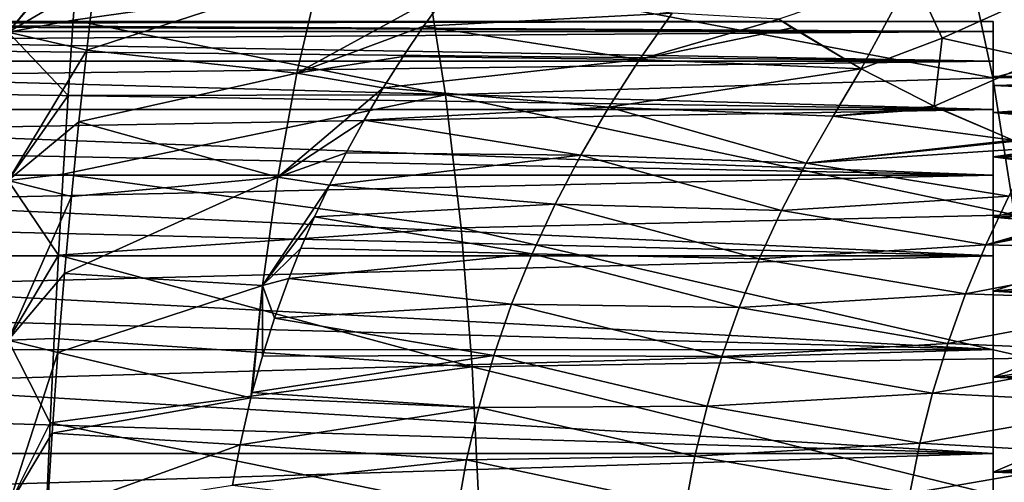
# Model space of a CAD drawing. Header units: metres. Extents: x -62 to 150, y -92 to 92.
# Tile 55 of 256: x -25.13 to -16.14, y -58.21 to -53.98. Entities that reach past the tile are written whole.
import ezdxf

# ---------------------------------------------------------------- set-up
doc = ezdxf.new("R2010")
doc.units = ezdxf.units.M
doc.layers.add('solid_500615', color=7, linetype='CONTINUOUS')

msp = doc.modelspace()

# ---------------------------------------------------------------- linework, layer by layer
at = {"layer": 'solid_500615'}
for points in [[(-25.239401, -54.097813, 1.487271), (-24.378656, -53.046535, 1.320814), (-25.239401, -52.873489, 0.510905)], [(-25.239401, -52.873489, -14.850197), (-24.598396, -53.334442, -15.727707), (-25.239401, -54.097813, -15.826563)], [(-25.239401, -54.097813, 1.487271), (-24.449759, -53.635136, 1.720109), (-24.378656, -53.046535, 1.320814)], [(-11.522614, -53.256245, -16.018532), (-16.243383, -54.515129, -16.592335), (-16.491867, -53.342342, -15.923306)], [(-11.522614, -53.256245, -16.018532), (-11.215783, -54.476688, -16.666414), (-16.243383, -54.515129, -16.592335)], [(-25.239401, -54.097813, -15.826563), (-24.598396, -53.334442, -15.727707), (-24.646578, -53.986931, -16.164663)], [(-24.646578, -53.986931, -16.164663), (-24.598396, -53.334442, -15.727707), (-21.423277, -53.533028, -15.928053)], [(-16.491867, -53.342342, -15.923306), (-16.243383, -54.515129, -16.592335), (-21.423277, -53.533028, -15.928053)], [(-24.646578, -53.986931, -16.164663), (-21.423277, -53.533028, -15.928053), (-21.244038, -54.671543, -16.595528)], [(-22.393072, -53.565998, 1.761252), (-24.449759, -53.635136, 1.720109), (-24.521496, -54.260384, 2.087357)], [(-22.601042, -54.472061, 2.255913), (-22.393072, -53.565998, 1.761252), (-24.521496, -54.260384, 2.087357)], [(-21.193689, -53.696377, 1.891979), (-22.393072, -53.565998, 1.761252), (-22.601042, -54.472061, 2.255913)], [(-16.243383, -54.515129, -16.592335), (-21.244038, -54.671543, -16.595528), (-21.423277, -53.533028, -15.928053)], [(-16.976233, -53.565163, 2.557005), (-18.19965, -53.978809, 2.449642), (-17.445322, -54.433235, 2.898611)], [(-16.976233, -53.565163, 2.557005), (-17.445322, -54.433235, 2.898611), (-16.704639, -54.153385, 2.975347)], [(-16.976233, -53.565163, 2.557005), (-16.704639, -54.153385, 2.975347), (-15.986126, -53.83017, 3.085324)], [(-25.239401, -54.097813, 1.487271), (-24.521496, -54.260384, 2.087357), (-24.449759, -53.635136, 1.720109)], [(-21.443741, -54.042812, 2.074425), (-21.193689, -53.696377, 1.891979), (-22.601042, -54.472061, 2.255913)], [(-19.17234, -53.92297, 2.231297), (-21.193689, -53.696377, 1.891979), (-21.443741, -54.042812, 2.074425)], [(-15.816456, -54.349941, 3.416789), (-15.986126, -53.83017, 3.085324), (-16.704639, -54.153385, 2.975347)], [(-19.17234, -53.92297, 2.231297), (-21.443741, -54.042812, 2.074425), (-19.471823, -54.348465, 2.425247)], [(-18.19965, -53.978809, 2.449642), (-19.17234, -53.92297, 2.231297), (-19.471823, -54.348465, 2.425247)], [(-18.077721, -54.058445, 2.524625), (-18.19965, -53.978809, 2.449642), (-19.471823, -54.348465, 2.425247)], [(-18.077721, -54.058445, 2.524625), (-17.445322, -54.433235, 2.898611), (-18.19965, -53.978809, 2.449642)], [(-32.239399, -54.022839, -7.692637), (-16.239401, -54.091896, -8.212761), (-16.239401, -54, -7.169646)], [(-32.239399, -54, -7.169655), (-16.239401, -54, -7.169646), (-16.239401, -54.091896, -6.126531)], [(-32.239399, -54, -7.169655), (-32.239399, -54.022839, -7.692637), (-16.239401, -54, -7.169646)], [(-32.239399, -54.022835, -6.646673), (-32.239399, -54, -7.169655), (-16.239401, -54.091896, -6.126531)], [(-32.239399, -54.091167, -6.127676), (-32.239399, -54.022835, -6.646673), (-16.239401, -54.091896, -6.126531)], [(-32.239399, -54.022839, -7.692637), (-32.239399, -54.091171, -8.211634), (-16.239401, -54.091896, -8.212761)], [(-25.239401, -54.097813, -15.826563), (-24.646578, -53.986931, -16.164663), (-24.692869, -54.676109, -16.55825)], [(-24.692869, -54.676109, -16.55825), (-24.646578, -53.986931, -16.164663), (-21.244038, -54.671543, -16.595528)], [(-21.629477, -54.318264, 2.210632), (-21.443741, -54.042812, 2.074425), (-22.601042, -54.472061, 2.255913)], [(-19.471823, -54.348465, 2.425247), (-21.443741, -54.042812, 2.074425), (-21.629477, -54.318264, 2.210632)], [(-18.077721, -54.058445, 2.524625), (-19.471823, -54.348465, 2.425247), (-17.445322, -54.433235, 2.898611)], [(-16.239401, -54.091896, -6.126531), (-16.239401, -54, -7.169646), (-16.239401, -54.091896, -8.212761)], [(-32.239399, -54.091167, -6.127676), (-16.239401, -54.091896, -6.126531), (-16.239401, -54.361874, -5.118958)], [(-32.239399, -54.204475, -5.616615), (-32.239399, -54.091167, -6.127676), (-16.239401, -54.361874, -5.118958)], [(-32.239399, -54.091171, -8.211634), (-32.239399, -54.204479, -8.722694), (-16.239401, -54.091896, -8.212761)], [(-32.239399, -54.204479, -8.722694), (-16.239401, -54.361874, -9.220333), (-16.239401, -54.091896, -8.212761)], [(-25.239401, -55.453983, 2.270255), (-24.521496, -54.260384, 2.087357), (-25.239401, -54.097813, 1.487271)], [(-25.239401, -54.097813, -15.826563), (-24.692869, -54.676109, -16.55825), (-25.239401, -55.453983, -16.609547)], [(-16.704639, -54.153385, 2.975347), (-17.445322, -54.433235, 2.898611), (-16.780321, -54.774055, 3.278165)], [(-15.816456, -54.349941, 3.416789), (-16.704639, -54.153385, 2.975347), (-16.780321, -54.774055, 3.278165)], [(-16.239401, -54.091896, -6.126531), (-16.239401, -54.091896, -8.212761), (-16.239401, -54.361874, -9.220333)], [(-16.239401, -54.361874, -5.118958), (-16.239401, -54.091896, -6.126531), (-16.239401, -54.361874, -9.220333)], [(-32.239399, -54.361897, -5.117378), (-32.239399, -54.204475, -5.616615), (-16.239401, -54.361874, -5.118958)], [(-32.239399, -54.204479, -8.722694), (-32.239399, -54.361904, -9.221931), (-16.239401, -54.361874, -9.220333)], [(-25.239401, -55.453983, 2.270255), (-24.593781, -54.917217, 2.416449), (-24.521496, -54.260384, 2.087357)], [(-22.601042, -54.472061, 2.255913), (-24.521496, -54.260384, 2.087357), (-24.593781, -54.917217, 2.416449)], [(-21.812107, -54.606781, 2.345085), (-21.629477, -54.318264, 2.210632), (-22.601042, -54.472061, 2.255913)], [(-19.471823, -54.348465, 2.425247), (-21.629477, -54.318264, 2.210632), (-21.812107, -54.606781, 2.345085)], [(-32.239399, -54.562241, -9.705544), (-16.239401, -54.803848, -10.169646), (-16.239401, -54.361874, -9.220333)], [(-32.239399, -54.361904, -9.221931), (-32.239399, -54.562241, -9.705544), (-16.239401, -54.361874, -9.220333)], [(-32.239399, -54.361897, -5.117378), (-16.239401, -54.361874, -5.118958), (-16.239401, -54.803848, -4.169646)], [(-32.239399, -54.562233, -4.633766), (-32.239399, -54.361897, -5.117378), (-16.239401, -54.803848, -4.169646)], [(-19.471823, -54.348465, 2.425247), (-21.812107, -54.606781, 2.345085), (-19.750364, -54.781914, 2.606333)], [(-19.471823, -54.348465, 2.425247), (-19.750364, -54.781914, 2.606333), (-17.445322, -54.433235, 2.898611)], [(-15.816456, -54.349941, 3.416789), (-16.780321, -54.774055, 3.278165), (-16.060129, -55.084526, 3.680619)], [(-16.239401, -54.361874, -5.118958), (-16.239401, -54.5, -7.169646), (-16.239401, -54.58424, -6.213457)], [(-16.239401, -54.803848, -4.169646), (-16.239401, -54.361874, -5.118958), (-16.239401, -54.58424, -6.213457)], [(-16.239401, -54.361874, -9.220333), (-16.239401, -54.58424, -8.125835), (-16.239401, -54.5, -7.169646)], [(-16.239401, -54.361874, -5.118958), (-16.239401, -54.361874, -9.220333), (-16.239401, -54.5, -7.169646)], [(-16.239401, -54.361874, -9.220333), (-16.239401, -54.803848, -10.169646), (-16.239401, -54.58424, -8.125835)], [(-22.775837, -55.424091, 2.671421), (-22.601042, -54.472061, 2.255913), (-24.593781, -54.917217, 2.416449)], [(-21.812107, -54.606781, 2.345085), (-22.601042, -54.472061, 2.255913), (-22.775837, -55.424091, 2.671421)], [(-16.243383, -54.515129, -16.592335), (-16.046375, -55.766014, -17.12332), (-21.244038, -54.671543, -16.595528)], [(-19.750364, -54.781914, 2.606333), (-17.701641, -54.864006, 3.058853), (-17.445322, -54.433235, 2.898611)], [(-16.780321, -54.774055, 3.278165), (-17.445322, -54.433235, 2.898611), (-17.701641, -54.864006, 3.058853)], [(-11.215783, -54.476688, -16.666414), (-16.046375, -55.766014, -17.12332), (-16.243383, -54.515129, -16.592335)], [(-16.239401, -54.5, -7.169646), (-13.242677, -54.516701, -7.59793), (-13.654806, -54.520012, -6.700905)], [(-16.239401, -54.58424, -8.125835), (-13.242677, -54.516701, -7.59793), (-16.239401, -54.5, -7.169646)], [(-16.239401, -54.5, -7.169646), (-13.654806, -54.520012, -6.700905), (-16.239401, -54.58424, -6.213457)], [(-16.239401, -54.58424, -8.125835), (-12.852666, -54.64819, -8.43776), (-13.242677, -54.516701, -7.59793)], [(-16.239401, -54.58424, -6.213457), (-13.654806, -54.520012, -6.700905), (-14.072396, -54.678516, -5.77975)], [(-32.239399, -54.803955, -4.169459), (-32.239399, -54.562233, -4.633766), (-16.239401, -54.803848, -4.169646)], [(-32.239399, -54.562241, -9.705544), (-32.239399, -54.803967, -10.16985), (-16.239401, -54.803848, -10.169646)], [(-21.98737, -54.902367, 2.474286), (-21.812107, -54.606781, 2.345085), (-22.775837, -55.424091, 2.671421)], [(-19.750364, -54.781914, 2.606333), (-21.812107, -54.606781, 2.345085), (-21.98737, -54.902367, 2.474286)], [(-16.239401, -54.831718, -9.049442), (-12.852666, -54.64819, -8.43776), (-16.239401, -54.58424, -8.125835)], [(-16.239401, -54.58424, -6.213457), (-14.072396, -54.678516, -5.77975), (-16.239401, -54.831718, -5.289849)], [(-16.239401, -54.803848, -4.169646), (-16.239401, -54.58424, -6.213457), (-16.239401, -54.831718, -5.289849)], [(-16.239401, -54.803848, -10.169646), (-16.239401, -54.831718, -9.049442), (-16.239401, -54.58424, -8.125835)], [(-25.239401, -55.453983, -16.609547), (-24.692869, -54.676109, -16.55825), (-24.737194, -55.394958, -16.902658)], [(-24.737194, -55.394958, -16.902658), (-21.244038, -54.671543, -16.595528), (-21.101948, -55.885624, -17.125185)], [(-24.737194, -55.394958, -16.902658), (-24.692869, -54.676109, -16.55825), (-21.244038, -54.671543, -16.595528)], [(-16.046375, -55.766014, -17.12332), (-21.101948, -55.885624, -17.125185), (-21.244038, -54.671543, -16.595528)], [(-16.239401, -54.831718, -9.049442), (-12.490206, -54.890823, -9.205898), (-12.852666, -54.64819, -8.43776)], [(-16.239401, -54.831718, -5.289849), (-14.072396, -54.678516, -5.77975), (-14.468734, -54.990456, -4.899302)], [(-19.750364, -54.781914, 2.606333), (-21.98737, -54.902367, 2.474286), (-20.007273, -55.222286, 2.773582)], [(-19.750364, -54.781914, 2.606333), (-20.007273, -55.222286, 2.773582), (-17.948359, -55.294117, 3.201159)], [(-19.750364, -54.781914, 2.606333), (-17.948359, -55.294117, 3.201159), (-17.701641, -54.864006, 3.058853)], [(-16.736351, -54.794724, 3.30292), (-16.780321, -54.774055, 3.278165), (-17.701641, -54.864006, 3.058853)], [(-16.060129, -55.084526, 3.680619), (-16.780321, -54.774055, 3.278165), (-16.736351, -54.794724, 3.30292)], [(-32.239399, -55.085243, -10.611325), (-16.239401, -55.404991, -11.027062), (-16.239401, -54.803848, -10.169646)], [(-32.239399, -54.803967, -10.16985), (-32.239399, -55.085243, -10.611325), (-16.239401, -54.803848, -10.169646)], [(-32.239399, -54.803955, -4.169459), (-16.239401, -54.803848, -4.169646), (-16.239401, -55.404991, -3.31223)], [(-32.239399, -55.085228, -3.727985), (-32.239399, -54.803955, -4.169459), (-16.239401, -55.404991, -3.31223)], [(-16.060129, -55.084526, 3.680619), (-17.701641, -54.864006, 3.058853), (-17.948359, -55.294117, 3.201159)], [(-16.060129, -55.084526, 3.680619), (-16.736351, -54.794724, 3.30292), (-17.701641, -54.864006, 3.058853)], [(-16.239401, -54.803848, -4.169646), (-16.239401, -54.831718, -5.289849), (-16.239401, -55.236862, -4.419646)], [(-16.239401, -55.404991, -3.31223), (-16.239401, -54.803848, -4.169646), (-16.239401, -55.236862, -4.419646)], [(-16.239401, -54.803848, -10.169646), (-16.239401, -55.404991, -11.027062), (-16.239401, -54.831718, -9.049442)], [(-16.239401, -55.236862, -9.919646), (-12.490206, -54.890823, -9.205898), (-16.239401, -54.831718, -9.049442)], [(-16.239401, -54.831718, -5.289849), (-14.468734, -54.990456, -4.899302), (-16.239401, -55.236862, -4.419646)], [(-16.239401, -55.404991, -11.027062), (-16.239401, -55.236862, -9.919646), (-16.239401, -54.831718, -9.049442)], [(-25.239401, -55.453983, 2.270255), (-24.662163, -55.598686, 2.704621), (-24.593781, -54.917217, 2.416449)], [(-22.775837, -55.424091, 2.671421), (-24.593781, -54.917217, 2.416449), (-24.662163, -55.598686, 2.704621)], [(-22.151087, -55.198986, 2.595419), (-21.98737, -54.902367, 2.474286), (-22.775837, -55.424091, 2.671421)], [(-20.007273, -55.222286, 2.773582), (-21.98737, -54.902367, 2.474286), (-22.151087, -55.198986, 2.595419)], [(-16.239401, -55.236862, -9.919646), (-12.159823, -55.220612, -9.891312), (-12.490206, -54.890823, -9.205898)], [(-16.239401, -55.236862, -4.419646), (-14.468734, -54.990456, -4.899302), (-14.823643, -55.429852, -4.109623)], [(-32.239399, -55.403915, -3.312703), (-32.239399, -55.085228, -3.727985), (-16.239401, -55.404991, -3.31223)], [(-32.239399, -55.085243, -10.611325), (-32.239399, -55.403931, -11.026608), (-16.239401, -55.404991, -11.027062)], [(-16.060129, -55.084526, 3.680619), (-17.948359, -55.294117, 3.201159), (-16.035805, -55.093975, 3.694136)], [(-17.948359, -55.294117, 3.201159), (-15.871117, -55.156239, 3.785621), (-16.035805, -55.093975, 3.694136)], [(-22.303585, -55.496273, 2.708395), (-22.151087, -55.198986, 2.595419), (-22.775837, -55.424091, 2.671421)], [(-20.007273, -55.222286, 2.773582), (-22.151087, -55.198986, 2.595419), (-22.303585, -55.496273, 2.708395)], [(-20.007273, -55.222286, 2.773582), (-22.303585, -55.496273, 2.708395), (-20.241888, -55.668987, 2.926282)], [(-20.007273, -55.222286, 2.773582), (-20.241888, -55.668987, 2.926282), (-18.174259, -55.728577, 3.330971)], [(-20.007273, -55.222286, 2.773582), (-18.174259, -55.728577, 3.330971), (-17.948359, -55.294117, 3.201159)], [(-17.948359, -55.294117, 3.201159), (-16.098034, -55.595188, 3.902417), (-15.871117, -55.156239, 3.785621)], [(-16.239401, -55.236862, -9.919646), (-11.865429, -55.613491, -10.487558), (-12.159823, -55.220612, -9.891312)], [(-16.239401, -55.236862, -4.419646), (-14.823643, -55.429852, -4.109623), (-16.239401, -55.787907, -3.633681)], [(-16.239401, -55.787907, -10.70561), (-11.865429, -55.613491, -10.487558), (-16.239401, -55.236862, -9.919646)], [(-16.239401, -55.404991, -3.31223), (-16.239401, -55.236862, -4.419646), (-16.239401, -55.787907, -3.633681)], [(-16.239401, -55.404991, -11.027062), (-16.239401, -55.787907, -10.70561), (-16.239401, -55.236862, -9.919646)], [(-17.948359, -55.294117, 3.201159), (-18.174259, -55.728577, 3.330971), (-16.098034, -55.595188, 3.902417)], [(-32.239399, -55.403915, -3.312703), (-16.239401, -55.404991, -3.31223), (-16.239401, -56.142586, -2.574636)], [(-32.239399, -55.757587, -2.926776), (-32.239399, -55.403915, -3.312703), (-16.239401, -56.142586, -2.574636)], [(-32.239399, -55.403931, -11.026608), (-32.239399, -55.757607, -11.412535), (-16.239401, -55.404991, -11.027062)], [(-32.239399, -55.757607, -11.412535), (-16.239401, -56.142586, -11.764656), (-16.239401, -55.404991, -11.027062)], [(-25.239401, -55.453983, -16.609547), (-24.737194, -55.394958, -16.902658), (-24.779226, -56.135784, -17.193806)], [(-24.779226, -56.135784, -17.193806), (-24.737194, -55.394958, -16.902658), (-21.101948, -55.885624, -17.125185)], [(-16.239401, -56.142586, -2.574636), (-16.239401, -55.404991, -3.31223), (-16.239401, -55.787907, -3.633681)], [(-16.239401, -55.404991, -11.027062), (-16.239401, -56.142586, -11.764656), (-16.239401, -55.787907, -10.70561)], [(-25.239401, -56.911701, 2.842368), (-24.662163, -55.598686, 2.704621), (-25.239401, -55.453983, 2.270255)], [(-25.239401, -55.453983, -16.609547), (-24.779226, -56.135784, -17.193806), (-25.239401, -56.911701, -17.18166)], [(-22.775837, -55.424091, 2.671421), (-24.662163, -55.598686, 2.704621), (-24.726563, -56.303104, 2.949798)], [(-22.915525, -56.414547, 3.003439), (-22.775837, -55.424091, 2.671421), (-24.726563, -56.303104, 2.949798)], [(-22.303585, -55.496273, 2.708395), (-22.775837, -55.424091, 2.671421), (-22.915525, -56.414547, 3.003439)], [(-22.441254, -55.787041, 2.810897), (-22.303585, -55.496273, 2.708395), (-22.915525, -56.414547, 3.003439)], [(-20.241888, -55.668987, 2.926282), (-22.303585, -55.496273, 2.708395), (-22.441254, -55.787041, 2.810897)], [(-16.239401, -55.787907, -3.633681), (-14.823643, -55.429852, -4.109623), (-14.615582, -55.932289, -3.467792)], [(-25.239401, -56.911701, 2.842368), (-24.726563, -56.303104, 2.949798), (-24.662163, -55.598686, 2.704621)], [(-18.174259, -55.728577, 3.330971), (-16.305605, -56.040863, 4.008764), (-16.098034, -55.595188, 3.902417)], [(-14.585573, -55.548798, 4.50799), (-16.305605, -56.040863, 4.008764), (-14.425925, -55.587517, 4.600121)], [(-14.585573, -55.548798, 4.50799), (-16.098034, -55.595188, 3.902417), (-16.305605, -56.040863, 4.008764)], [(-16.305605, -56.040863, 4.008764), (-14.217345, -55.635654, 4.721903), (-14.425925, -55.587517, 4.600121)], [(-20.241888, -55.668987, 2.926282), (-22.441254, -55.787041, 2.810897), (-20.453375, -56.12331, 3.064548)], [(-20.241888, -55.668987, 2.926282), (-20.453375, -56.12331, 3.064548), (-18.378527, -56.168278, 3.448453)], [(-20.241888, -55.668987, 2.926282), (-18.378527, -56.168278, 3.448453), (-18.174259, -55.728577, 3.330971)], [(-16.305605, -56.040863, 4.008764), (-14.406849, -56.090466, 4.81521), (-14.217345, -55.635654, 4.721903)], [(-16.239401, -55.787907, -10.70561), (-11.606429, -56.050255, -10.997113), (-11.865429, -55.613491, -10.487558)], [(-32.239399, -56.143551, -2.573147), (-32.239399, -55.757587, -2.926776), (-16.239401, -56.142586, -2.574636)], [(-32.239399, -55.757607, -11.412535), (-32.239399, -56.143574, -11.766163), (-16.239401, -56.142586, -11.764656)], [(-16.046375, -55.766014, -17.12332), (-15.903869, -57.077099, -17.507662), (-21.101948, -55.885624, -17.125185)], [(-18.174259, -55.728577, 3.330971), (-18.378527, -56.168278, 3.448453), (-16.305605, -56.040863, 4.008764)], [(-22.565353, -56.072281, 2.903937), (-22.441254, -55.787041, 2.810897), (-22.915525, -56.414547, 3.003439)], [(-20.453375, -56.12331, 3.064548), (-22.441254, -55.787041, 2.810897), (-22.565353, -56.072281, 2.903937)], [(-16.239401, -55.787907, -3.633681), (-14.615582, -55.932289, -3.467792), (-16.239401, -56.464035, -2.957553)], [(-16.239401, -56.464035, -11.381739), (-11.606429, -56.050255, -10.997113), (-16.239401, -55.787907, -10.70561)], [(-16.239401, -56.142586, -2.574636), (-16.239401, -55.787907, -3.633681), (-16.239401, -56.464035, -2.957553)], [(-16.239401, -56.142586, -11.764656), (-16.239401, -56.464035, -11.381739), (-16.239401, -55.787907, -10.70561)], [(-24.779226, -56.135784, -17.193806), (-21.101948, -55.885624, -17.125185), (-20.999174, -57.15794, -17.50852)], [(-15.903869, -57.077099, -17.507662), (-20.999174, -57.15794, -17.50852), (-21.101948, -55.885624, -17.125185)], [(-16.239401, -56.464035, -2.957553), (-14.615582, -55.932289, -3.467792), (-14.486378, -56.574482, -2.866645)], [(-18.378527, -56.168278, 3.448453), (-16.491146, -56.490135, 4.103778), (-16.305605, -56.040863, 4.008764)], [(-16.305605, -56.040863, 4.008764), (-16.491146, -56.490135, 4.103778), (-14.406849, -56.090466, 4.81521)], [(-25.239401, -56.911701, -17.18166), (-24.779226, -56.135784, -17.193806), (-24.819347, -56.897018, -17.430752)], [(-24.819347, -56.897018, -17.430752), (-24.779226, -56.135784, -17.193806), (-20.999174, -57.15794, -17.50852)], [(-22.676779, -56.350754, 2.987726), (-22.565353, -56.072281, 2.903937), (-22.915525, -56.414547, 3.003439)], [(-20.453375, -56.12331, 3.064548), (-22.565353, -56.072281, 2.903937), (-22.676779, -56.350754, 2.987726)], [(-20.453375, -56.12331, 3.064548), (-22.676779, -56.350754, 2.987726), (-20.640808, -56.585346, 3.187996)], [(-20.453375, -56.12331, 3.064548), (-20.640808, -56.585346, 3.187996), (-18.560291, -56.613365, 3.553449)], [(-20.453375, -56.12331, 3.064548), (-18.560291, -56.613365, 3.553449), (-18.378527, -56.168278, 3.448453)], [(-16.491146, -56.490135, 4.103778), (-14.584025, -56.55719, 4.897274), (-14.406849, -56.090466, 4.81521)], [(-16.239401, -56.464035, -11.381739), (-11.368998, -56.548336, -11.451702), (-11.606429, -56.050255, -10.997113)], [(-32.239399, -56.558895, -12.084805), (-16.239401, -57, -12.365798), (-16.239401, -56.142586, -11.764656)], [(-32.239399, -56.143574, -11.766163), (-32.239399, -56.558895, -12.084805), (-16.239401, -56.142586, -11.764656)], [(-32.239399, -56.143551, -2.573147), (-16.239401, -56.142586, -2.574636), (-16.239401, -57, -1.973493)], [(-32.239399, -56.558868, -2.254504), (-32.239399, -56.143551, -2.573147), (-16.239401, -57, -1.973493)], [(-18.378527, -56.168278, 3.448453), (-18.560291, -56.613365, 3.553449), (-16.491146, -56.490135, 4.103778)], [(-16.239401, -57, -1.973493), (-16.239401, -56.142586, -2.574636), (-16.239401, -56.464035, -2.957553)], [(-16.239401, -56.142586, -11.764656), (-16.239401, -57, -12.365798), (-16.239401, -56.464035, -11.381739)], [(-25.239401, -56.911701, 2.842368), (-24.78706, -57.027416, 3.149393), (-24.726563, -56.303104, 2.949798)], [(-22.915525, -56.414547, 3.003439), (-24.726563, -56.303104, 2.949798), (-24.78706, -57.027416, 3.149393)], [(-22.806257, -56.711079, 3.086016), (-22.676779, -56.350754, 2.987726), (-22.915525, -56.414547, 3.003439)], [(-20.640808, -56.585346, 3.187996), (-22.676779, -56.350754, 2.987726), (-22.806257, -56.711079, 3.086016)], [(-23.021891, -57.44046, 3.250775), (-22.915525, -56.414547, 3.003439), (-24.78706, -57.027416, 3.149393)], [(-23.00955, -57.39262, 3.241352), (-22.915525, -56.414547, 3.003439), (-23.021891, -57.44046, 3.250775)], [(-23.00955, -57.39262, 3.241352), (-22.916971, -57.059616, 3.170399), (-22.915525, -56.414547, 3.003439)], [(-22.916971, -57.059616, 3.170399), (-22.806257, -56.711079, 3.086016), (-22.915525, -56.414547, 3.003439)], [(-18.560291, -56.613365, 3.553449), (-16.653933, -56.942657, 4.187237), (-16.491146, -56.490135, 4.103778)], [(-16.491146, -56.490135, 4.103778), (-16.653933, -56.942657, 4.187237), (-14.584025, -56.55719, 4.897274)], [(-16.239401, -56.464035, -2.957553), (-14.486378, -56.574482, -2.866645), (-16.239401, -57.25, -2.406506)], [(-16.239401, -57.25, -11.932786), (-11.368998, -56.548336, -11.451702), (-16.239401, -56.464035, -11.381739)], [(-16.239401, -57, -1.973493), (-16.239401, -56.464035, -2.957553), (-16.239401, -57.25, -2.406506)], [(-16.239401, -57, -12.365798), (-16.239401, -57.25, -11.932786), (-16.239401, -56.464035, -11.381739)], [(-32.239399, -57.000374, -1.973277), (-32.239399, -56.558868, -2.254504), (-16.239401, -57, -1.973493)], [(-32.239399, -56.558895, -12.084805), (-32.239399, -57.000401, -12.366029), (-16.239401, -57, -12.365798)], [(-20.640808, -56.585346, 3.187996), (-22.806257, -56.711079, 3.086016), (-20.80345, -57.053986, 3.295849)], [(-20.640808, -56.585346, 3.187996), (-20.80345, -57.053986, 3.295849), (-18.718878, -57.06311, 3.645464)], [(-20.640808, -56.585346, 3.187996), (-18.718878, -57.06311, 3.645464), (-18.560291, -56.613365, 3.553449)], [(-16.653933, -56.942657, 4.187237), (-14.738343, -57.025558, 4.968535), (-14.584025, -56.55719, 4.897274)], [(-16.239401, -57.25, -11.932786), (-11.148525, -57.125595, -11.858762), (-11.368998, -56.548336, -11.451702)], [(-16.239401, -57.25, -2.406506), (-14.486378, -56.574482, -2.866645), (-14.417071, -57.337528, -2.357032)], [(-18.560291, -56.613365, 3.553449), (-18.718878, -57.06311, 3.645464), (-16.653933, -56.942657, 4.187237)], [(-20.80345, -57.053986, 3.295849), (-22.806257, -56.711079, 3.086016), (-22.916971, -57.059616, 3.170399)], [(-25.239401, -56.911701, -17.18166), (-24.819347, -56.897018, -17.430752), (-24.856314, -57.669945, -17.611509)], [(-25.239401, -58.438408, 3.190829), (-24.78706, -57.027416, 3.149393), (-25.239401, -56.911701, 2.842368)], [(-25.239401, -56.911701, -17.18166), (-24.856314, -57.669945, -17.611509), (-25.239401, -58.438408, -17.530121)], [(-24.856314, -57.669945, -17.611509), (-24.819347, -56.897018, -17.430752), (-20.999174, -57.15794, -17.50852)], [(-18.718878, -57.06311, 3.645464), (-16.793383, -57.397869, 4.258854), (-16.653933, -56.942657, 4.187237)], [(-16.653933, -56.942657, 4.187237), (-16.793383, -57.397869, 4.258854), (-14.738343, -57.025558, 4.968535)], [(-32.239399, -57.464718, -12.607692), (-16.239401, -57.949314, -12.807772), (-16.239401, -57, -12.365798)], [(-32.239399, -57.000401, -12.366029), (-32.239399, -57.464718, -12.607692), (-16.239401, -57, -12.365798)], [(-32.239399, -57.000374, -1.973277), (-16.239401, -57, -1.973493), (-16.239401, -57.949314, -1.53152)], [(-32.239399, -57.464691, -1.731612), (-32.239399, -57.000374, -1.973277), (-16.239401, -57.949314, -1.53152)], [(-25.239401, -58.438408, 3.190829), (-24.839441, -57.762512, 3.302404), (-24.78706, -57.027416, 3.149393)], [(-23.021891, -57.44046, 3.250775), (-24.78706, -57.027416, 3.149393), (-24.839441, -57.762512, 3.302404)], [(-16.793383, -57.397869, 4.258854), (-14.869249, -57.495266, 5.028897), (-14.738343, -57.025558, 4.968535)], [(-16.239401, -57.949314, -1.53152), (-16.239401, -57, -1.973493), (-16.239401, -57.25, -2.406506)], [(-16.239401, -57, -12.365798), (-16.239401, -57.949314, -12.807772), (-16.239401, -57.25, -11.932786)], [(-20.80345, -57.053986, 3.295849), (-22.916971, -57.059616, 3.170399), (-23.00955, -57.39262, 3.241352)], [(-20.80345, -57.053986, 3.295849), (-23.00955, -57.39262, 3.241352), (-20.940693, -57.528072, 3.387432)], [(-15.903869, -57.077099, -17.507662), (-15.81738, -58.428478, -17.74106), (-20.999174, -57.15794, -17.50852)], [(-20.80345, -57.053986, 3.295849), (-20.940693, -57.528072, 3.387432), (-18.853722, -57.516716, 3.724049)], [(-20.80345, -57.053986, 3.295849), (-18.853722, -57.516716, 3.724049), (-18.718878, -57.06311, 3.645464)], [(-18.718878, -57.06311, 3.645464), (-18.853722, -57.516716, 3.724049), (-16.793383, -57.397869, 4.258854)], [(-16.239401, -57.25, -11.932786), (-11.045938, -57.449547, -12.042549), (-11.148525, -57.125595, -11.858762)], [(-24.856314, -57.669945, -17.611509), (-20.999174, -57.15794, -17.50852), (-20.936804, -58.469227, -17.741282)], [(-15.81738, -58.428478, -17.74106), (-20.936804, -58.469227, -17.741282), (-20.999174, -57.15794, -17.50852)], [(-16.239401, -57.25, -2.406506), (-14.417071, -57.337528, -2.357032), (-16.239401, -58.120205, -2.001364)], [(-16.239401, -58.120205, -12.337928), (-11.045938, -57.449547, -12.042549), (-16.239401, -57.25, -11.932786)], [(-16.239401, -57.949314, -1.53152), (-16.239401, -57.25, -2.406506), (-16.239401, -58.120205, -2.001364)], [(-16.239401, -57.949314, -12.807772), (-16.239401, -58.120205, -12.337928), (-16.239401, -57.25, -11.932786)], [(-20.940693, -57.528072, 3.387432), (-23.00955, -57.39262, 3.241352), (-23.021891, -57.44046, 3.250775)], [(-18.853722, -57.516716, 3.724049), (-16.909021, -57.855198, 4.318375), (-16.793383, -57.397869, 4.258854)], [(-16.793383, -57.397869, 4.258854), (-16.909021, -57.855198, 4.318375), (-14.869249, -57.495266, 5.028897)], [(-16.239401, -58.120205, -2.001364), (-14.417071, -57.337528, -2.357032), (-14.38542, -58.187813, -1.976769)], [(-32.239399, -57.948292, -1.53134), (-32.239399, -57.464691, -1.731612), (-16.239401, -57.949314, -1.53152)], [(-32.239399, -57.464718, -12.607692), (-32.239399, -57.948315, -12.807961), (-16.239401, -57.949314, -12.807772)], [(-23.120407, -57.870163, 3.326835), (-23.021891, -57.44046, 3.250775), (-24.839441, -57.762512, 3.302404)], [(-20.940693, -57.528072, 3.387432), (-23.021891, -57.44046, 3.250775), (-23.120407, -57.870163, 3.326835)], [(-16.239401, -58.120205, -12.337928), (-10.951328, -57.792671, -12.207275), (-11.045938, -57.449547, -12.042549)], [(-20.940693, -57.528072, 3.387432), (-23.120407, -57.870163, 3.326835), (-21.052061, -58.00634, 3.462162)], [(-20.940693, -57.528072, 3.387432), (-21.052061, -58.00634, 3.462162), (-18.964376, -57.973305, 3.788805)], [(-20.940693, -57.528072, 3.387432), (-18.964376, -57.973305, 3.788805), (-18.853722, -57.516716, 3.724049)], [(-18.853722, -57.516716, 3.724049), (-18.964376, -57.973305, 3.788805), (-16.909021, -57.855198, 4.318375)], [(-16.909021, -57.855198, 4.318375), (-14.976304, -57.965973, 5.078258), (-14.869249, -57.495266, 5.028897)], [(-25.239401, -58.438408, -17.530121), (-24.856314, -57.669945, -17.611509), (-24.88912, -58.446339, -17.735765)], [(-24.88912, -58.446339, -17.735765), (-24.856314, -57.669945, -17.611509), (-20.936804, -58.469227, -17.741282)], [(-25.239401, -58.438408, 3.190829), (-24.882307, -58.503666, 3.408716), (-24.839441, -57.762512, 3.302404)], [(-23.120407, -57.870163, 3.326835), (-24.839441, -57.762512, 3.302404), (-24.882307, -58.503666, 3.408716)], [(-16.239401, -58.120205, -12.337928), (-10.870186, -58.148499, -12.348637), (-10.951328, -57.792671, -12.207275)], [(-23.188776, -58.238121, 3.379765), (-23.120407, -57.870163, 3.326835), (-24.882307, -58.503666, 3.408716)], [(-21.052061, -58.00634, 3.462162), (-23.120407, -57.870163, 3.326835), (-23.188776, -58.238121, 3.379765)], [(-18.964376, -57.973305, 3.788805), (-17.00049, -58.314011, 4.365576), (-16.909021, -57.855198, 4.318375)], [(-16.909021, -57.855198, 4.318375), (-17.00049, -58.314011, 4.365576), (-14.976304, -57.965973, 5.078258)], [(-32.239399, -57.948292, -1.53134), (-16.239401, -57.949314, -1.53152), (-16.239401, -58.952965, -1.262058)], [(-32.239399, -58.447475, -1.373987), (-32.239399, -57.948292, -1.53134), (-16.239401, -58.952965, -1.262058)], [(-32.239399, -57.948315, -12.807961), (-32.239399, -58.447495, -12.96531), (-16.239401, -57.949314, -12.807772)], [(-32.239399, -58.447495, -12.96531), (-16.239401, -58.952965, -13.077233), (-16.239401, -57.949314, -12.807772)], [(-21.052061, -58.00634, 3.462162), (-23.188776, -58.238121, 3.379765), (-21.137213, -58.487473, 3.519572)], [(-21.052061, -58.00634, 3.462162), (-21.137213, -58.487473, 3.519572), (-19.05051, -58.431965, 3.839406)], [(-21.052061, -58.00634, 3.462162), (-19.05051, -58.431965, 3.839406), (-18.964376, -57.973305, 3.788805)], [(-18.964376, -57.973305, 3.788805), (-19.05051, -58.431965, 3.839406), (-17.00049, -58.314011, 4.365576)], [(-17.00049, -58.314011, 4.365576), (-15.059181, -58.437309, 5.116513), (-14.976304, -57.965973, 5.078258)], [(-16.239401, -58.952965, -1.262058), (-16.239401, -57.949314, -1.53152), (-16.239401, -58.120205, -2.001364)], [(-16.239401, -57.949314, -12.807772), (-16.239401, -58.952965, -13.077233), (-16.239401, -58.120205, -12.337928)], [(-16.239401, -58.120205, -2.001364), (-14.38542, -58.187813, -1.976769), (-16.239401, -59.040218, -1.754357)], [(-16.239401, -59.040218, -12.584934), (-10.870186, -58.148499, -12.348637), (-16.239401, -58.120205, -12.337928)], [(-16.239401, -58.952965, -1.262058), (-16.239401, -58.120205, -2.001364), (-16.239401, -59.040218, -1.754357)], [(-16.239401, -58.952965, -13.077233), (-16.239401, -59.040218, -12.584934), (-16.239401, -58.120205, -12.337928)], [(-16.239401, -59.040218, -12.584934), (-10.800757, -58.518616, -12.46639), (-10.870186, -58.148499, -12.348637)], [(-16.239401, -59.040218, -1.754357), (-14.38542, -58.187813, -1.976769), (-14.373494, -59.090363, -1.745389)]]:
    msp.add_3dface(points, dxfattribs=at)

doc.saveas('drawing.dxf')
